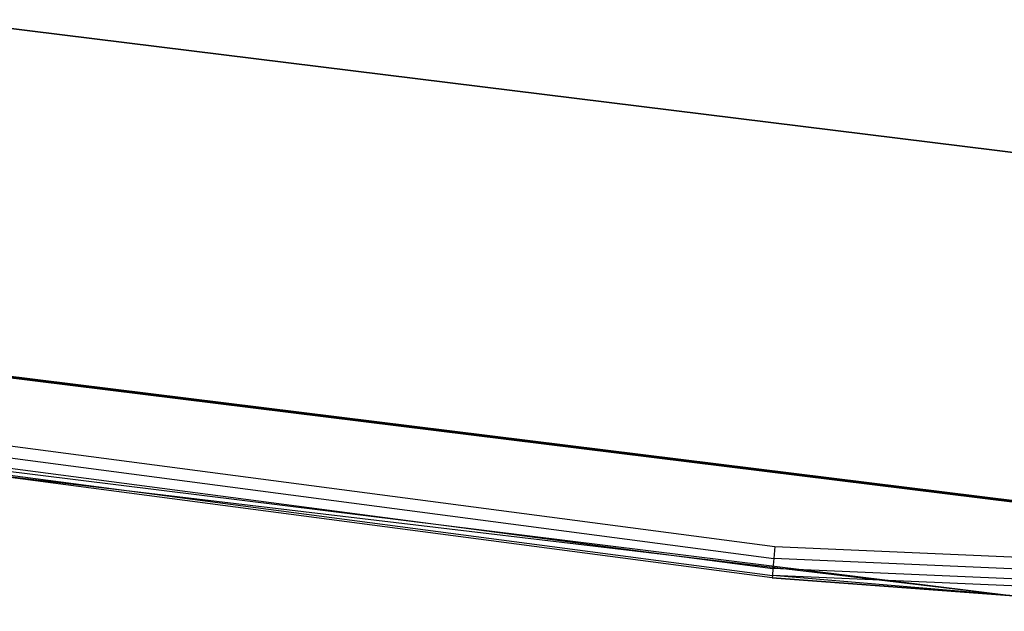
# Model space of a CAD drawing. Extents: x -12.6 to 17.4, y -15 to 15.
# Tile 3 of 27: x -0.1 to 1.5, y -15 to -14.1. Entities that reach past the tile are written whole.
import ezdxf

# ---------------------------------------------------------------- set-up
doc = ezdxf.new("R2010")
doc.units = 0
doc.header["$LTSCALE"] = 2.54
doc.layers.get('0').update_dxf_attribs({"color": 13, "linetype": 'CONTINUOUS'})

# ---------------------------------------------------------------- blocks, each defined once
blk = doc.blocks.new('Z_O_ENIE_LID_ROUND_LED_50W')
at = {"color": 0}
for p, q in [((14.2689, -14.2729, 4.5905), (12.5216, -14.0565, 4.5905)), ((12.5216, -14.0565, 3.2905), (14.2689, -14.2729, 3.2905)), ((14.2689, -14.2729, 4.5905), (12.5216, -14.0565, 4.5905)), ((12.5216, -14.0565, 3.2905), (14.2689, -14.2729, 3.2905)), ((12.4213, -14.5972, 2.3473), (14.2358, -14.8218, 2.3473)), ((14.2358, -14.8218, 0.4473), (12.4213, -14.5972, 0.4473)), ((14.2358, -14.8218, 2.5473), (12.4213, -14.5972, 2.5473)), ((12.4213, -14.5972, 4.8473), (14.2358, -14.8218, 4.8473)), ((12.4213, -14.5972, 4.8473), (14.2358, -14.8218, 4.8473)), ((14.2358, -14.8218, 0.4473), (12.4213, -14.5972, 0.4473)), ((14.2358, -14.8218, 2.5473), (12.4213, -14.5972, 2.5473)), ((12.4213, -14.5972, 2.3473), (14.2358, -14.8218, 2.3473)), ((12.554, -14.7229, 4.8473), (13.847, -14.8931, 4.8473)), ((12.554, -14.7229, 4.8473), (13.847, -14.8931, 4.8473)), ((12.3937, -14.7446, 0.4473), (14.2266, -14.9715, 0.4473)), ((12.3937, -14.7446, 0.4473), (14.2266, -14.9715, 0.4473)), ((12.5506, -14.7417, 4.8435), (13.8453, -14.9122, 4.8435)), ((12.5506, -14.7417, 4.8435), (13.8453, -14.9122, 4.8435)), ((12.5478, -14.7577, 4.8327), (13.8439, -14.9283, 4.8327)), ((12.5478, -14.7577, 4.8327), (13.8439, -14.9283, 4.8327)), ((13.8427, -14.9429, 4.7973), (12.5453, -14.7721, 4.7973)), ((12.5453, -14.7721, 4.7973), (14.2266, -14.9715, 0.4473)), ((12.5453, -14.7721, 4.7973), (14.2266, -14.9715, 0.4473)), ((13.8427, -14.9429, 4.7973), (12.5453, -14.7721, 4.7973)), ((12.5459, -14.7684, 4.8165), (13.843, -14.9391, 4.8165)), ((12.5459, -14.7684, 4.8165), (13.843, -14.9391, 4.8165)), ((13.847, -14.8931, 4.8473), (13.8453, -14.9122, 4.8435)), ((13.847, -14.8931, 4.8473), (13.8453, -14.9122, 4.8435)), ((13.847, -14.8931, 4.8473), (15.15, -14.95, 4.8473)), ((13.847, -14.8931, 4.8473), (15.15, -14.95, 4.8473)), ((13.8453, -14.9122, 4.8435), (13.8439, -14.9283, 4.8327)), ((13.8453, -14.9122, 4.8435), (13.8439, -14.9283, 4.8327)), ((15.15, -14.9691, 4.8435), (13.8453, -14.9122, 4.8435)), ((15.15, -14.9691, 4.8435), (13.8453, -14.9122, 4.8435)), ((13.8439, -14.9283, 4.8327), (13.843, -14.9391, 4.8165)), ((13.8439, -14.9283, 4.8327), (13.843, -14.9391, 4.8165)), ((15.15, -14.9854, 4.8327), (13.8439, -14.9283, 4.8327)), ((15.15, -14.9854, 4.8327), (13.8439, -14.9283, 4.8327)), ((13.843, -14.9391, 4.8165), (13.8427, -14.9429, 4.7973)), ((13.843, -14.9391, 4.8165), (13.8427, -14.9429, 4.7973)), ((14.2266, -14.9715, 4.7973), (13.8427, -14.9429, 4.7973)), ((13.8427, -14.9429, 4.7973), (14.2266, -14.9715, 0.4473)), ((13.8427, -14.9429, 4.7973), (14.2266, -14.9715, 0.4473)), ((14.2266, -14.9715, 4.7973), (13.8427, -14.9429, 4.7973)), ((14.2266, -14.9715, 4.7973), (13.843, -14.9391, 4.8165)), ((14.2266, -14.9715, 4.7973), (13.843, -14.9391, 4.8165)), ((15.15, -14.9962, 4.8165), (13.843, -14.9391, 4.8165)), ((15.15, -14.9962, 4.8165), (13.843, -14.9391, 4.8165))]:
    blk.add_line(p, q, dxfattribs=at)

msp = doc.modelspace()

# ---------------------------------------------------------------- linework, layer by layer
at = {"color": 0}
for p, q in [((1.5324, -14.8233, 4.8264), (-0.2821, -14.5986, 4.8264)), ((-0.2821, -14.5986, 3.3264), (1.5324, -14.8233, 3.3264)), ((1.5324, -14.8233, 4.8264), (-0.2821, -14.5986, 4.8264)), ((-0.2821, -14.5986, 3.3264), (1.5324, -14.8233, 3.3264))]:
    msp.add_line(p, q, dxfattribs=at)

# ---------------------------------------------------------------- block references
msp.add_blockref('Z_O_ENIE_LID_ROUND_LED_50W', (-12.7, 0), dxfattribs=at)

doc.saveas('drawing.dxf')
